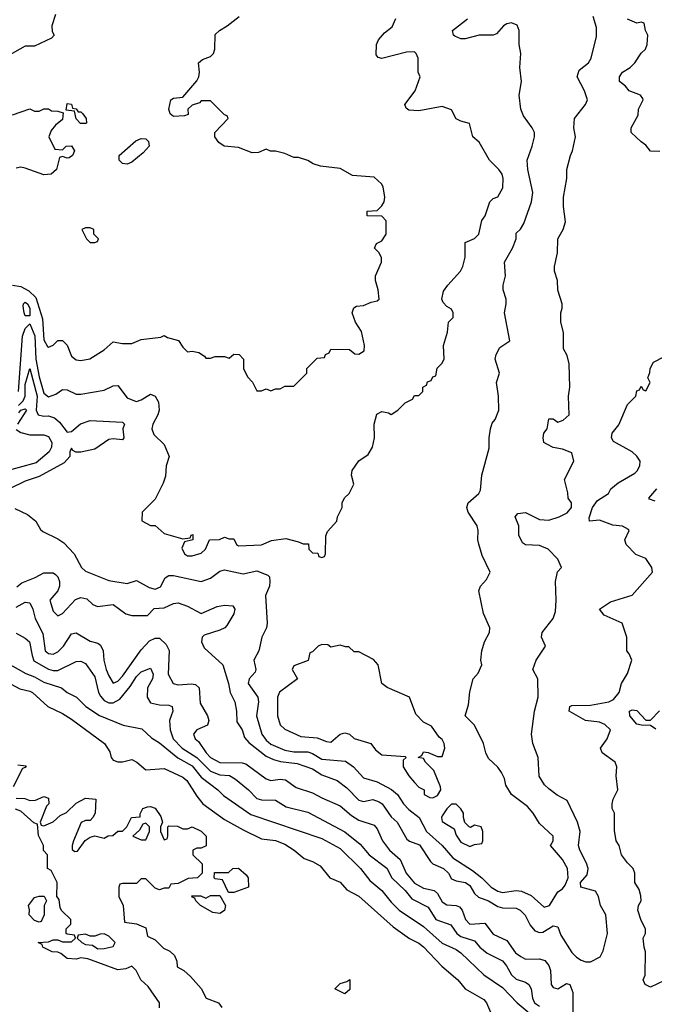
# Model space of a CAD drawing. Header units: inches. Extents: x 2601682 to 2755810, y 449311 to 584050.
# Tile 155 of 256: x 2624506 to 2627246, y 501724 to 505977. Entities that reach past the tile are written whole.
import ezdxf

# ---------------------------------------------------------------- set-up
doc = ezdxf.new("R2010")
doc.units = ezdxf.units.IN
doc.header["$MEASUREMENT"] = 0
doc.layers.add('C6520', color=7, linetype='Continuous')

msp = doc.modelspace()

# ---------------------------------------------------------------- linework, layer by layer
at = {"layer": 'C6520', "color": 2}
for points, elevation in [([(2624661, 505999), (2624644.7, 505950), (2624645.4, 505925.4), (2624654, 505910), (2624643.6, 505896.4), (2624570, 505862), (2624530, 505862), (2624450, 505818)], 38), ([(2624474, 504830), (2624510, 504823.8), (2624545.8, 504805.8), (2624576, 504776), (2624604.4, 504684.4), (2624610, 504594), (2624625.4, 504565.4), (2624630, 504562), (2624650, 504571.3), (2624670, 504591), (2624690, 504591), (2624710, 504571), (2624730, 504522.8), (2624750, 504506.8), (2624770, 504504.7), (2624808.7, 504511.3), (2624870, 504551), (2624910, 504584.7), (2624950, 504578), (2624990, 504578), (2625030, 504594.8), (2625115.3, 504604.7), (2625130, 504612), (2625143.6, 504603.6), (2625190.9, 504590.9), (2625210, 504562), (2625230, 504542), (2625250, 504544.7), (2625279.6, 504539.6), (2625303.6, 504523.6), (2625310, 504514), (2625330, 504514), (2625350, 504522), (2625390, 504522), (2625410, 504514), (2625430, 504532), (2625454, 504530), (2625472, 504510), (2625472, 504470), (2625490, 504434), (2625511.6, 504411.6), (2625530, 504374), (2625550, 504374), (2625570, 504382), (2625590, 504374), (2625610, 504382), (2625630, 504382), (2625650, 504394), (2625690, 504394), (2625746, 504450), (2625746, 504470), (2625750, 504474), (2625790, 504514), (2625822, 504518), (2625826, 504530), (2625842, 504538), (2625850, 504554), (2625930, 504552), (2625952.7, 504532.7), (2625970, 504532), (2625993.6, 504546.4), (2625995.3, 504570), (2625982, 504630), (2625955.3, 504670), (2625942, 504710), (2625948, 504732), (2625960.4, 504739.6), (2625990, 504742), (2626023.1, 504756.9), (2626050, 504762), (2626058, 504770), (2626054, 504810), (2626042, 504850), (2626042, 504870), (2626068.7, 504930), (2626068.4, 504948.4), (2626058, 504970), (2626038, 504990), (2626046, 505010), (2626070, 505022), (2626088, 505050), (2626088.4, 505108.4), (2626070, 505128), (2626006, 505130), (2626006, 505150), (2626050, 505152), (2626070, 505172), (2626079, 505190), (2626082, 505210), (2626074.6, 505254.6), (2626068.4, 505268.4), (2626036.4, 505296.4), (2625943.1, 505303.1), (2625890, 505334), (2625804.7, 505344.7), (2625773.6, 505353.6), (2625750, 505368.7), (2625710, 505382), (2625690, 505382), (2625650, 505399), (2625610, 505408.7), (2625588.7, 505408.7), (2625570, 505418), (2625536.9, 505403.1), (2625510, 505402), (2625450, 505424), (2625388, 505430), (2625365.6, 505445.6), (2625348, 505470), (2625348, 505490), (2625406, 505550), (2625402, 505562), (2625390, 505566), (2625330, 505626), (2625290, 505626), (2625282, 505618), (2625250, 505608), (2625232, 505590), (2625232.7, 505567.3), (2625218, 505562), (2625170, 505559), (2625155.3, 505570), (2625149, 505590), (2625158, 505630), (2625170, 505638), (2625210, 505642), (2625270, 505712), (2625279, 505730), (2625282, 505750), (2625278, 505790), (2625294.6, 505805.4), (2625330, 505818), (2625342, 505830), (2625348.7, 505850), (2625350, 505912), (2625368, 505930), (2625402, 505950), (2625454, 505990)], 38), ([(2624484.7, 503864.7), (2624539.2, 503839.2), (2624574.8, 503810), (2624594.8, 503774.8), (2624606, 503766), (2624670, 503734.8), (2624696.7, 503716.7), (2624741.6, 503670), (2624773, 503610), (2624790, 503594.9), (2624890, 503554), (2624970, 503540.7), (2625010, 503554.8), (2625064.5, 503524.5), (2625090, 503517.6), (2625113.3, 503526.7), (2625134.3, 503565.7), (2625150, 503575.8), (2625170, 503576), (2625290, 503550.4), (2625330, 503563.8), (2625370, 503594.8), (2625390, 503600.7), (2625470, 503583.8), (2625530, 503595.5), (2625577.6, 503577.6), (2625584, 503570), (2625586, 503550), (2625583.8, 503530), (2625567.7, 503490), (2625574.8, 503370), (2625570.8, 503350), (2625550.7, 503310), (2625538.8, 503250), (2625517.3, 503210), (2625524.9, 503170), (2625522, 503158), (2625497.3, 503130), (2625493, 503110), (2625534, 503050), (2625537.1, 503030), (2625529, 502970), (2625551.2, 502891.2), (2625570, 502864.9), (2625590, 502847.4), (2625650, 502821.3), (2625690, 502814.2), (2625750, 502813.8), (2625770, 502807.2), (2625810, 502782.6), (2625913.3, 502773.3), (2625947.7, 502750), (2625990, 502701.6), (2626050, 502684.4), (2626111.5, 502651.5), (2626137.1, 502630), (2626163.1, 502590), (2626185.5, 502565.5), (2626230.5, 502530), (2626262.4, 502470), (2626330, 502410.4), (2626376.5, 502356.5), (2626461.1, 502301.1), (2626501.6, 502270), (2626542, 502230), (2626570, 502212.4), (2626590, 502207.2), (2626650, 502215.8), (2626672.2, 502212.2), (2626714, 502194), (2626770, 502144), (2626794, 502150), (2626829.2, 502210), (2626850, 502222.8), (2626861, 502239), (2626874.3, 502270), (2626871.8, 502310), (2626850, 502349.4), (2626797.2, 502410), (2626808.7, 502430), (2626808.7, 502450), (2626750, 502505.2), (2626723.7, 502550), (2626698.6, 502578.6), (2626629.2, 502630), (2626605.2, 502670), (2626598.6, 502698.6), (2626585.6, 502725.6), (2626570, 502748), (2626530, 502786), (2626518, 502810), (2626508.7, 502850), (2626469.3, 502929.3), (2626429, 502970), (2626443.2, 503016.8), (2626450, 503074), (2626464, 503130), (2626485.6, 503154.4), (2626501.2, 503190), (2626497.2, 503210), (2626501.2, 503250), (2626513.2, 503290), (2626534, 503330), (2626535.3, 503350), (2626508.9, 503411.1), (2626489, 503510), (2626495.3, 503530), (2626522, 503558), (2626537.2, 503590), (2626502.9, 503662.9), (2626488.9, 503711.1), (2626484, 503730), (2626485.2, 503770), (2626481.2, 503790), (2626442.7, 503850), (2626437.2, 503870), (2626442, 503890), (2626488.7, 503930), (2626495.5, 503944.5), (2626500.9, 504010), (2626533.6, 504126.4), (2626533.2, 504170), (2626539.3, 504210), (2626546.6, 504233.4), (2626559, 504250), (2626575.3, 504290), (2626574, 504350), (2626565.2, 504410), (2626577.2, 504450), (2626559.3, 504510), (2626562.7, 504530), (2626578.6, 504561.4), (2626622, 504590), (2626599.3, 504710), (2626606, 504750), (2626606, 504770), (2626594, 504810), (2626594, 504830), (2626604, 504870), (2626599.3, 504930), (2626634, 504990), (2626649, 505030), (2626650, 505054), (2626668.4, 505071.6), (2626683.1, 505096.9), (2626716, 505190), (2626720.9, 505230), (2626699.3, 505330), (2626697.2, 505370), (2626719, 505430), (2626729, 505470), (2626729, 505490), (2626719, 505510), (2626680.7, 505560.7), (2626669.6, 505590), (2626662.9, 505650), (2626672, 505710), (2626665.1, 505770), (2626669.2, 505830), (2626662, 505870), (2626662.7, 505930), (2626653.4, 505953.4), (2626630, 505963.7), (2626610, 505959.5), (2626594.8, 505950), (2626564.1, 505915.9), (2626550.4, 505909.6), (2626490, 505909.7), (2626430, 505894.7), (2626410, 505893.6), (2626385.1, 505905.1), (2626379.3, 505910), (2626375.1, 505930), (2626438.9, 505981.1)], 30), ([(2624492.8, 503527.2), (2624515.6, 503544.4), (2624573.1, 503566.9), (2624610, 503587.3), (2624630, 503587.7), (2624650, 503586.8), (2624659.9, 503579.9), (2624670.8, 503570), (2624677.3, 503550), (2624677.3, 503530), (2624670.6, 503509.4), (2624636, 503470), (2624650, 503422), (2624670, 503401), (2624690, 503411.3), (2624747.2, 503472.8), (2624770, 503481), (2624795.3, 503475.3), (2624822, 503450), (2624842, 503442), (2624910, 503451), (2624964.7, 503410), (2624990, 503402.8), (2625057.5, 503402.5), (2625087, 503433), (2625130, 503436.3), (2625170, 503454.8), (2625190, 503458), (2625230, 503442.8), (2625290, 503411.3), (2625358.6, 503441.4), (2625390, 503447.7), (2625425.4, 503445.4), (2625434, 503430), (2625430.6, 503410), (2625399.9, 503360.1), (2625391, 503350), (2625370, 503339.5), (2625301.7, 503318.3), (2625293.4, 503310), (2625290.5, 503290), (2625302.8, 503262.8), (2625382.8, 503190), (2625407.3, 503110), (2625414.8, 503070), (2625434, 503030), (2625442, 502990), (2625443.8, 502943.8), (2625466, 502910), (2625476.3, 502876.3), (2625494.9, 502854.9), (2625570, 502795.8), (2625601.2, 502781.2), (2625631.8, 502771.8), (2625703.9, 502763.9), (2625770, 502740.4), (2625810, 502714.9), (2625876, 502690), (2625918.6, 502658.6), (2625970, 502605.5), (2625990, 502599.1), (2626030, 502608), (2626058.6, 502598.6), (2626070.5, 502590), (2626110, 502533.4), (2626136.3, 502510), (2626177.6, 502437.6), (2626188.9, 502428.9), (2626232.4, 502412.4), (2626279.9, 502339.9), (2626290.4, 502330.4), (2626336.3, 502310), (2626358, 502290), (2626370, 502266), (2626390, 502257.3), (2626430.8, 502250), (2626450, 502236.3), (2626470, 502202.8), (2626486.9, 502186.9), (2626530, 502170.3), (2626570, 502146.7), (2626590, 502140.3), (2626650, 502139.5), (2626667.3, 502130), (2626688.5, 502108.5), (2626710, 502066), (2626730, 502040.7), (2626750, 502034), (2626765.2, 502034.8), (2626810, 502062.8), (2626830, 502058), (2626842.5, 502022.5), (2626890, 501946.8), (2626910, 501926.8), (2626930, 501914.8), (2626950, 501907.3), (2626970, 501906.8), (2627011.8, 501928.2), (2627025.4, 501954.6), (2627044.5, 502030), (2627036.2, 502110), (2627014.5, 502150), (2627005.2, 502190), (2626992.3, 502212.3), (2626929.4, 502230), (2626927.6, 502250), (2626956.6, 502283.4), (2626960.9, 502310), (2626953.6, 502333.6), (2626924, 502390), (2626919, 502410), (2626926, 502470), (2626914.5, 502510), (2626870, 502604), (2626826.8, 502626.8), (2626790, 502654), (2626772.1, 502672.1), (2626749.5, 502709.5), (2626744, 502790), (2626722, 502850), (2626716, 502890), (2626729.4, 502990.6), (2626744, 503050), (2626742.7, 503130), (2626722, 503170), (2626735.3, 503210), (2626776, 503270), (2626759, 503310), (2626761.2, 503330), (2626808.7, 503390), (2626819.3, 503420.7), (2626822.7, 503470), (2626819.3, 503550), (2626828, 503592), (2626846, 503610), (2626830, 503646), (2626788, 503690), (2626750, 503705.2), (2626690, 503709), (2626677.2, 503717.2), (2626661.2, 503750), (2626660.9, 503790), (2626645.2, 503830), (2626656.5, 503843.5), (2626690, 503848), (2626750, 503818.4), (2626790, 503815.5), (2626835.3, 503830), (2626870, 503846.8), (2626888.7, 503870), (2626888, 503890), (2626874, 503910), (2626872.9, 503932.9), (2626858, 503990), (2626898, 504070), (2626890, 504106), (2626850, 504122), (2626810, 504129.2), (2626782.5, 504142.5), (2626769, 504150), (2626766, 504170), (2626769.5, 504190.5), (2626784, 504210), (2626790, 504252), (2626810, 504252), (2626830, 504238), (2626853.2, 504246.8), (2626878, 504270), (2626875.3, 504350), (2626882, 504390), (2626879, 504490), (2626870, 504526), (2626854.6, 504554.6), (2626854.6, 504625.4), (2626842, 504670), (2626842, 504710), (2626848.7, 504730), (2626848.7, 504750), (2626829.1, 504809.1), (2626828.7, 504850), (2626815.3, 504890), (2626815.3, 504910), (2626828.7, 504970), (2626829.2, 505030), (2626853.2, 505070), (2626863.1, 505103.1), (2626854, 505170), (2626854, 505210), (2626868.7, 505290), (2626869, 505330), (2626884, 505390), (2626893.2, 505410), (2626905.2, 505470), (2626899, 505510), (2626902, 505550), (2626949, 505610), (2626957.2, 505630), (2626945.2, 505670), (2626913.2, 505730), (2626922, 505758), (2626962, 505790), (2626974, 505810), (2626996.5, 505903.5), (2626996.5, 505943.5), (2626982, 505990)], 26), ([(2624499.8, 504370), (2624518, 504610), (2624530, 504642.4), (2624550, 504662.8), (2624570.7, 504610.8), (2624575.9, 504510), (2624590, 504434), (2624610, 504363), (2624630, 504347.7), (2624661.2, 504358.8), (2624690, 504378.8), (2624710, 504377.3), (2624750, 504358.8), (2624770, 504358.8), (2624870, 504376.3), (2624910, 504394.8), (2624930, 504396), (2624970, 504342.8), (2625002, 504330), (2625010, 504328.2), (2625030, 504334.8), (2625070, 504358.8), (2625090, 504351), (2625104.5, 504324.5), (2625107.3, 504290), (2625102.8, 504270), (2625081, 504230), (2625076, 504210), (2625084.5, 504184.5), (2625130, 504142), (2625151, 504090), (2625138.8, 504050), (2625135.3, 504004.7), (2625125.4, 503974.6), (2625090, 503906), (2625034, 503850), (2625032.7, 503812.7), (2625070, 503792), (2625090, 503792), (2625130, 503758), (2625210, 503734), (2625242, 503738), (2625246, 503750), (2625252.7, 503752.7), (2625254, 503730), (2625218, 503722), (2625206.4, 503693.6), (2625218, 503670), (2625230, 503661), (2625250, 503661), (2625290, 503672), (2625308, 503690), (2625326, 503730), (2625368.4, 503731.6), (2625390, 503742), (2625410, 503734), (2625430, 503734), (2625442, 503710), (2625450, 503704.7), (2625550, 503707.7), (2625592.5, 503727.5), (2625655.3, 503735.3), (2625710, 503722), (2625730, 503712), (2625752.7, 503712.7), (2625754, 503690), (2625770, 503674), (2625792.7, 503672.7), (2625798, 503658), (2625810, 503654), (2625822, 503658), (2625826, 503670), (2625827.3, 503747.3), (2625834.6, 503765.4), (2625875.3, 503810), (2625878, 503830), (2625898, 503870), (2625898, 503890), (2625908.9, 503911.1), (2625928, 503930), (2625948, 503970), (2625939, 504010), (2625941.2, 504030), (2625970, 504071.3), (2626010, 504098), (2626029, 504130), (2626037.2, 504170), (2626036, 504230), (2626047.3, 504272.7), (2626070, 504284.7), (2626098.8, 504278.8), (2626110, 504272), (2626138, 504290), (2626170, 504322), (2626202, 504338), (2626210, 504354), (2626230, 504354), (2626246, 504370), (2626246, 504390), (2626262, 504398), (2626267.3, 504412.7), (2626282, 504418), (2626290, 504434), (2626302, 504438), (2626308.4, 504471.6), (2626328.4, 504491.6), (2626338, 504510), (2626335.3, 504570), (2626353.6, 504626.4), (2626358, 504670), (2626378, 504690), (2626378, 504710), (2626370, 504726), (2626350, 504738), (2626334.6, 504754.6), (2626329.2, 504770), (2626336.5, 504803.5), (2626354, 504830), (2626408.7, 504890), (2626419, 504910), (2626429.1, 504950.9), (2626430, 505014), (2626470, 505032), (2626488, 505050), (2626502, 505110), (2626515.3, 505130), (2626535.3, 505190), (2626550, 505204.7), (2626570, 505211.3), (2626592.3, 505250), (2626593.2, 505290), (2626588.7, 505310), (2626575.3, 505330), (2626534, 505370), (2626490, 505448), (2626462, 505470), (2626448.4, 505528.4), (2626410, 505538), (2626390, 505548.7), (2626370, 505588), (2626330, 505602), (2626230, 505582.7), (2626186, 505586), (2626174.6, 505594.6), (2626168.7, 505610), (2626214, 505670), (2626235.3, 505730), (2626226, 505750), (2626226, 505810), (2626218, 505830), (2626210, 505838), (2626176.4, 505836.4), (2626070, 505808.7), (2626053.6, 505813.6), (2626045.6, 505825.6), (2626047, 505870), (2626055.1, 505890), (2626080.7, 505919.3), (2626114.6, 505945.4), (2626130, 505982)], 34), ([(2627270, 505408), (2627230, 505408.7), (2627210, 505435.3), (2627188.9, 505448.9), (2627146, 505490), (2627146, 505510), (2627176.4, 505563.6), (2627178, 505590), (2627198, 505630), (2627196.4, 505636.4), (2627186, 505650), (2627138, 505670), (2627122, 505690), (2627095.3, 505710), (2627095.3, 505730), (2627108.7, 505750), (2627142, 505770), (2627162, 505790), (2627190, 505832), (2627208, 505850), (2627215.3, 505870), (2627218, 505910), (2627208, 505930), (2627202, 505962), (2627190, 505966), (2627170, 505962), (2627130, 505979)], 22), ([(2624474.6, 505565.4), (2624550, 505591.3), (2624570, 505582), (2624590, 505582), (2624610, 505592), (2624630, 505592), (2624643.6, 505583.6), (2624670, 505582), (2624694, 505574), (2624690, 505546), (2624659.6, 505520.4), (2624642, 505498), (2624632, 505470), (2624658, 505418), (2624690, 505414), (2624706, 505430), (2624730, 505431.3), (2624742, 505410), (2624734, 505390), (2624719.6, 505380.4), (2624710, 505378), (2624690, 505386), (2624678, 505382), (2624664.7, 505330), (2624642, 505310), (2624610, 505306.6), (2624530, 505335.1), (2624510, 505339.3), (2624490, 505336)], 38), ([(2627290, 501826), (2627230, 501798), (2627206, 501810), (2627198, 501830), (2627206, 501850), (2627208.7, 501950), (2627202, 501970), (2627198, 502010), (2627208, 502030), (2627208, 502050), (2627190, 502086), (2627175.3, 502130), (2627178, 502150), (2627188.7, 502170), (2627188.4, 502191.6), (2627180.2, 502220.2), (2627162, 502250), (2627162, 502290), (2627155.3, 502310), (2627130, 502335.3), (2627105.2, 502370), (2627094, 502410), (2627082, 502430), (2627074.6, 502474.6), (2627074, 502550), (2627064, 502570), (2627064, 502590), (2627069, 502610), (2627089, 502650), (2627081.2, 502710), (2627084, 502750), (2627077.2, 502770), (2627021.2, 502810), (2627014, 502830), (2627042, 502870), (2627057.2, 502910), (2627032.9, 502932.9), (2627010, 502942), (2626949.5, 502949.5), (2626879, 502990), (2626882, 503010), (2626890, 503014.8), (2626970, 503016.3), (2627050, 503030.5), (2627070, 503040.5), (2627095.1, 503070), (2627104, 503110), (2627130, 503152), (2627148.7, 503210), (2627138, 503238), (2627128, 503250), (2627128, 503310), (2627108, 503370), (2627030, 503404), (2627009, 503430), (2627057.2, 503462.8), (2627150, 503491), (2627238, 503590), (2627235.3, 503610), (2627210, 503648.7), (2627167, 503667), (2627124, 503710), (2627119, 503730), (2627138, 503770), (2627135.3, 503775.3), (2627108.7, 503788.7), (2627066.4, 503793.6), (2627010, 503814.5), (2626966, 503810), (2626965.2, 503825.2), (2626979.6, 503870), (2627000.5, 503899.5), (2627048.7, 503930), (2627059, 503950), (2627090, 503976), (2627162, 504018), (2627172.5, 504027.5), (2627183.7, 504050), (2627185.1, 504070), (2627170.9, 504090.9), (2627150, 504109.6), (2627070, 504155.3), (2627061.2, 504170), (2627064, 504190), (2627092.9, 504227.1), (2627130, 504314), (2627166, 504350), (2627170, 504374), (2627182, 504378), (2627190, 504394), (2627198, 504378), (2627210, 504374), (2627228, 504410), (2627218, 504430), (2627227.3, 504452.7), (2627228, 504470), (2627243.2, 504496.8), (2627290, 504522)], 22), ([(2624500.6, 504310), (2624520.2, 504330), (2624528.6, 504350), (2624530, 504401), (2624550, 504470.6), (2624581.5, 504350), (2624577.3, 504290), (2624584.9, 504270), (2624610, 504264.2), (2624630, 504265.3), (2624656.5, 504256.5), (2624677.7, 504237.8), (2624710, 504194.8), (2624730, 504197.3), (2624768.5, 504231.5), (2624810, 504244.9), (2624950, 504238), (2624958, 504230), (2624950.8, 504210), (2624954.8, 504170), (2624950, 504162), (2624910, 504166), (2624890, 504162.7), (2624830, 504121.2), (2624770, 504109), (2624748.4, 504108.4), (2624735.3, 504115.3), (2624730, 504126), (2624722, 504110), (2624722, 504090), (2624698, 504062), (2624590, 504002.9), (2624530, 503983.6), (2624461, 503950)], 30), ([(2624501.4, 504278.6), (2624510, 504290.1), (2624530, 504295.8), (2624534.6, 504290), (2624496.5, 504230)], 26), ([(2624490, 504206), (2624510, 504193), (2624550, 504183), (2624610, 504183), (2624630, 504176.3), (2624643.8, 504150), (2624642.4, 504130), (2624632.7, 504110), (2624577.2, 504062.8), (2624430, 504021.6)], 26), ([(2627250, 503897), (2627225.2, 503905.2), (2627222, 503910), (2627257.2, 503950)], 18), ([(2624490, 503439.5), (2624530, 503460.7), (2624550, 503458), (2624563, 503430), (2624572.7, 503390), (2624604.9, 503324.9), (2624615.5, 503250), (2624630, 503238.4), (2624650, 503235.8), (2624670, 503246), (2624694.5, 503270), (2624730, 503324), (2624750, 503327.7), (2624810, 503292.4), (2624843.4, 503283.4), (2624855.2, 503275.2), (2624865.5, 503250), (2624868.8, 503210), (2624879.5, 503170), (2624890, 503142.8), (2624910, 503110.8), (2624930, 503119.1), (2624950, 503140.4), (2625030, 503254.9), (2625065.9, 503294.1), (2625090, 503305.5), (2625110, 503305.5), (2625137.7, 503277.7), (2625151.8, 503251.8), (2625147.4, 503150), (2625167.7, 503110), (2625190, 503103.1), (2625248.2, 503108.2), (2625265.5, 503105.5), (2625280.7, 503090), (2625284.4, 503024.4), (2625317.3, 502970), (2625322.8, 502950), (2625316, 502930), (2625270.7, 502909.3), (2625256, 502890), (2625264, 502870), (2625278.3, 502858.3), (2625310.3, 502810), (2625330, 502790.3), (2625370, 502768.9), (2625466.7, 502766.7), (2625482, 502762), (2625570, 502698), (2625590, 502690.4), (2625630, 502695.8), (2625653.3, 502693.3), (2625699.9, 502659.9), (2625770, 502637.1), (2625810, 502614.9), (2625890, 502581.6), (2625939, 502539), (2625970, 502518.4), (2626037, 502497), (2626050, 502481), (2626073, 502430), (2626103, 502390), (2626148.9, 502348.9), (2626174.9, 502290), (2626210, 502247), (2626250, 502224.9), (2626295.8, 502215.8), (2626310, 502202.8), (2626330, 502166), (2626350, 502152.7), (2626390, 502150.5), (2626404.7, 502144.7), (2626416.4, 502130), (2626430.4, 502090), (2626450, 502070.4), (2626514.6, 502074.6), (2626550, 502027.3), (2626610, 501998.8), (2626646.6, 501946.6), (2626670, 501930.5), (2626690, 501919.1), (2626750, 501920.7), (2626772.8, 501912.8), (2626790, 501891.3), (2626797.3, 501870), (2626800.7, 501810), (2626810, 501796), (2626830, 501791), (2626866.3, 501813.7), (2626882, 501810), (2626894.4, 501774.4), (2626894.4, 501690)], 22), ([(2624490, 503327.3), (2624530, 503305.5), (2624548.7, 503288.7), (2624558.9, 503230), (2624567.3, 503207.3), (2624630, 503172), (2624650, 503165.3), (2624670, 503165.3), (2624750, 503204), (2624770, 503206), (2624790, 503196), (2624830, 503138.8), (2624845.7, 503070), (2624854.4, 503054.4), (2624870, 503036.4), (2624890, 503025.7), (2624910, 503025.7), (2624938.2, 503041.8), (2624983.1, 503096.9), (2625010, 503139.1), (2625030, 503159.1), (2625070, 503176), (2625082, 503150), (2625079.1, 503130), (2625057.3, 503090), (2625056, 503050), (2625070, 503026), (2625110, 503017.3), (2625150, 503016.3), (2625164.7, 503010), (2625167.3, 502990), (2625152.7, 502950), (2625155.8, 502910), (2625168.7, 502870), (2625206.7, 502830), (2625270, 502790.3), (2625330, 502730.3), (2625370, 502714.6), (2625411.4, 502711.4), (2625436.9, 502696.9), (2625494, 502650), (2625530, 502613.4), (2625550, 502606.4), (2625610, 502604.9), (2625657.1, 502577.1), (2625750, 502553.4), (2625910, 502468.2), (2625975.6, 502415.6), (2626015.5, 502370), (2626091.4, 502311.4), (2626112.7, 502270), (2626170, 502214.9), (2626198.6, 502178.6), (2626270, 502144), (2626303, 502090), (2626366.9, 502066.9), (2626392.7, 502030), (2626410, 502017), (2626470, 501998), (2626493, 501970), (2626524, 501944), (2626591.3, 501911.3), (2626608.4, 501890), (2626630, 501850.6), (2626650, 501832.7), (2626690, 501819.3), (2626704, 501810), (2626714.9, 501790), (2626719.5, 501750), (2626728.7, 501730), (2626750, 501715.8)], 18), ([(2624442.3, 503202.3), (2624532.7, 503152.7), (2624570, 503138), (2624610, 503115.3), (2624686, 503090), (2624711.3, 503070), (2624750.5, 503050.5), (2624790.8, 503010), (2624850, 502970.5), (2624952, 502930), (2625033.4, 502913.4), (2625075.2, 502875.2), (2625110, 502853), (2625188.5, 502788.5), (2625250, 502753.1), (2625290, 502704.9), (2625362, 502650), (2625386.3, 502626.3), (2625504.2, 502544.2), (2625810, 502439.5), (2625890, 502397.1), (2625978, 502310), (2626018, 502258), (2626070, 502215.5), (2626110, 502164.9), (2626144.9, 502130), (2626250, 502059.3), (2626330, 501988), (2626390, 501960.4), (2626410, 501946.4), (2626510, 501850.6), (2626590, 501796.3), (2626654, 501730), (2626750.4, 501650)], 14), ([(2624450, 503117.1), (2624505.7, 503085.7), (2624550, 503076.4), (2624560.7, 503070), (2624626.8, 503010), (2624690, 502980.5), (2624730, 502954.9), (2624871.3, 502850), (2624894.4, 502814.4), (2624901, 502790), (2624910, 502778), (2624930, 502771), (2624948.9, 502771.1), (2624990, 502781), (2625011.3, 502770), (2625050, 502736), (2625130, 502742), (2625210, 502705.5), (2625227.7, 502690), (2625270, 502622.8), (2625296.3, 502590), (2625390, 502522), (2625470, 502477.1), (2625550, 502439.1), (2625610, 502430.7), (2625650, 502415.5), (2625691, 502390), (2625733.7, 502353.7), (2625770, 502341), (2625802.5, 502322.5), (2625844.7, 502270), (2625890, 502250.8), (2625918.5, 502218.5), (2625970, 502190.6), (2626118.3, 502058.3), (2626188.5, 502008.5), (2626230, 501988.2), (2626250, 501972.7), (2626328.8, 501888.8), (2626397.3, 501830), (2626430, 501790.7), (2626510, 501744), (2626522, 501730), (2626539.3, 501690)], 10), ([(2627252.3, 502912.3), (2627230, 502928.7), (2627190.9, 502929.1), (2627170, 502934), (2627140.9, 502970), (2627139, 502990), (2627150, 502996.3), (2627170, 502993.4), (2627210, 502951.3), (2627230, 502951), (2627268, 502992)], 18), ([(2624498, 502758), (2624534, 502754), (2624530, 502746), (2624518, 502742), (2624476.9, 502663.1)], 6), ([(2624490, 502614), (2624527.3, 502612.7), (2624550, 502604.7), (2624574.6, 502605.4), (2624610, 502622), (2624630, 502614), (2624631, 502589), (2624621, 502579), (2624594, 502510), (2624598, 502498), (2624610, 502494), (2624650, 502512), (2624680.2, 502539.8), (2624708.4, 502551.6), (2624750, 502592), (2624790, 502614), (2624834, 502610), (2624832, 502550), (2624822, 502530), (2624810, 502518), (2624790, 502518), (2624771.6, 502508.4), (2624738, 502430), (2624732, 502410), (2624732.7, 502392.7), (2624743.6, 502383.6), (2624754.6, 502385.4), (2624789, 502431), (2624810, 502446), (2624830, 502451.3), (2624870, 502442), (2624888.4, 502451.6), (2624907.3, 502452.7), (2624928.9, 502471.1), (2624950, 502472), (2624968, 502490), (2624988.7, 502531.3), (2625026, 502534), (2625026, 502546), (2625038, 502570), (2625056.9, 502576.9), (2625070, 502578), (2625090, 502571.3), (2625115.3, 502535.3), (2625122, 502510), (2625114, 502490), (2625114, 502470), (2625130, 502434), (2625142, 502438), (2625146, 502450), (2625146, 502490), (2625150, 502494), (2625187.3, 502492.7), (2625210, 502482), (2625230, 502482), (2625250, 502490.8), (2625290, 502471), (2625311, 502450), (2625311.3, 502408.7), (2625290, 502398), (2625270, 502398), (2625254, 502390), (2625254, 502370), (2625294, 502330), (2625294, 502290), (2625274, 502270), (2625232.7, 502267.3), (2625190, 502246), (2625158, 502242), (2625150, 502226), (2625130, 502226), (2625110, 502218), (2625090, 502226), (2625050, 502266), (2625030, 502266), (2625010, 502246), (2624950, 502246), (2624938, 502242), (2624934, 502230), (2624934, 502190), (2624952, 502150), (2624958, 502078), (2625010, 502072), (2625050, 502054), (2625058, 502018), (2625090, 502002), (2625126, 501966), (2625153.7, 501953.7), (2625174.4, 501934.4), (2625184.7, 501910), (2625186, 501886), (2625214, 501870), (2625243.6, 501843.6), (2625290, 501792), (2625310.9, 501750.9), (2625364.7, 501730), (2625378, 501710)], 6), ([(2625109.1, 501709.1), (2625108.7, 501730), (2625060.4, 501800.4), (2625028.9, 501828.9), (2625008, 501870), (2624990, 501888), (2624963.6, 501876.4), (2624930, 501873.2), (2624800.4, 501920.4), (2624770, 501924), (2624750, 501919), (2624710, 501922), (2624683.1, 501943.1), (2624670, 501948.7), (2624646, 501950), (2624606, 501970), (2624602, 501982), (2624586, 501990), (2624630, 501994), (2624650, 502002), (2624670, 502002), (2624690, 501994), (2624730, 501994), (2624746, 502010), (2624742, 502022), (2624710, 502026), (2624706, 502030), (2624706, 502050), (2624726, 502070), (2624726, 502090), (2624687.3, 502127.3), (2624680.4, 502140.4), (2624676.4, 502176.4), (2624666, 502190), (2624668, 502250), (2624642, 502302), (2624626, 502310), (2624626, 502370), (2624608.4, 502388.4), (2624608, 502410), (2624587.3, 502452.7), (2624582, 502502), (2624567.3, 502507.3), (2624510, 502558), (2624487.3, 502567.3)], 6)]:
    msp.add_lwpolyline(points, dxfattribs=dict(at, elevation=elevation))
for points, elevation in [([(2624758, 505578), (2624770, 505578), (2624778, 505570), (2624792, 505550), (2624794, 505530), (2624790, 505528), (2624768.7, 505528.7), (2624748.9, 505548.9), (2624742, 505582), (2624706, 505586), (2624710, 505614), (2624730, 505612), (2624734, 505594), (2624750, 505592)], 38), ([(2624970, 505353.2), (2624950, 505355.3), (2624935.3, 505370), (2624935.3, 505390), (2625007.3, 505452.7), (2625030, 505462.8), (2625050, 505462), (2625062, 505450), (2625064.7, 505430), (2625038.5, 505401.5), (2624990, 505361.2)], 38), ([(2624810, 505078), (2624790, 505078), (2624774, 505070), (2624794, 505030), (2624810, 505014), (2624830, 505014), (2624842, 505018), (2624846, 505030), (2624826, 505050), (2624826, 505070)], 42), ([(2624530, 504698), (2624525.1, 504710), (2624520.4, 504739.6), (2624521.6, 504750), (2624530, 504757), (2624539.3, 504750), (2624550, 504730.8), (2624550, 504698)], 34), ([(2625810, 503278), (2625794, 503270), (2625770, 503246), (2625758, 503242), (2625751.1, 503208.9), (2625690, 503186), (2625682, 503170), (2625704.7, 503130), (2625627.9, 503072.1), (2625618.8, 503050), (2625618.8, 502970), (2625631.1, 502931.1), (2625650, 502912), (2625719.8, 502879.8), (2625790, 502874.8), (2625830, 502858.8), (2625850, 502856), (2625890, 502890.8), (2625910, 502896), (2625930, 502891), (2625950, 502871.3), (2626022, 502850), (2626042.5, 502822.5), (2626070, 502801), (2626170, 502794), (2626174, 502790), (2626162, 502778), (2626162, 502750), (2626186, 502710), (2626210, 502682), (2626230, 502662), (2626252, 502650), (2626252, 502630), (2626276.9, 502616.9), (2626290, 502616), (2626310, 502626), (2626324, 502650), (2626323.1, 502663.1), (2626294, 502734), (2626258, 502770), (2626250, 502786), (2626226, 502790), (2626242, 502798), (2626250, 502814), (2626270, 502812), (2626310, 502794), (2626330, 502794), (2626342, 502830), (2626339, 502850), (2626330, 502868), (2626317.2, 502877.2), (2626284.7, 502924.7), (2626250, 502942), (2626216.5, 502976.5), (2626188.7, 503050), (2626092.5, 503092.5), (2626069.5, 503109.5), (2626053.2, 503190), (2626032.9, 503212.9), (2625970, 503246), (2625950, 503246), (2625927.3, 503267.3), (2625912.7, 503267.3), (2625890, 503275.3), (2625850, 503266), (2625836.4, 503276.4)], 34), ([(2626390, 502588), (2626370, 502588), (2626350, 502568), (2626330, 502538), (2626326.8, 502530), (2626330, 502514), (2626382, 502482), (2626390, 502454), (2626410, 502424.7), (2626450, 502404.7), (2626470, 502414), (2626502, 502418), (2626506, 502430), (2626506, 502470), (2626498, 502490), (2626470, 502498), (2626452, 502488), (2626446, 502490), (2626428.4, 502508.4), (2626422, 502530), (2626422, 502550), (2626410, 502568)], 34), ([(2625050, 502506), (2625038, 502502), (2625023.6, 502476.4), (2624994, 502450), (2625030, 502434), (2625050, 502434), (2625066, 502470), (2625066, 502490)], 6), ([(2625430, 502206), (2625407.3, 502207.3), (2625382, 502262), (2625350, 502266), (2625346, 502270), (2625347.3, 502292.7), (2625407.3, 502292.7), (2625426, 502310), (2625450, 502312), (2625483.6, 502283.6), (2625492, 502270), (2625494, 502230)], 6), ([(2624590, 502078), (2624570, 502086), (2624546, 502110), (2624548, 502132), (2624544, 502150), (2624570, 502184.7), (2624590, 502191.3), (2624611.3, 502191.3), (2624622, 502170), (2624612, 502150), (2624612, 502110), (2624598, 502082)], 6), ([(2625370, 502115.3), (2625340.4, 502120.4), (2625286, 502150), (2625266, 502170), (2625262, 502182), (2625250, 502186), (2625248.4, 502191.6), (2625287.3, 502192.7), (2625310, 502182), (2625330, 502194), (2625370, 502194), (2625394, 502150), (2625390, 502128.7)], 6), ([(2624870, 502028), (2624852.7, 502027.3), (2624830, 502018), (2624810, 502018), (2624790, 502026), (2624758, 502022), (2624754, 502010), (2624774, 501990), (2624790, 501982), (2624819.6, 501979.6), (2624843.6, 501963.6), (2624870, 501964.7), (2624910, 501974), (2624918, 501990), (2624890, 502018)], 6), ([(2625910, 501768.7), (2625866, 501790), (2625890, 501814), (2625918, 501822), (2625931.6, 501831.6), (2625932, 501788)], 6)]:
    msp.add_lwpolyline(points, close=True, dxfattribs=dict(at, elevation=elevation))

doc.saveas('drawing.dxf')
